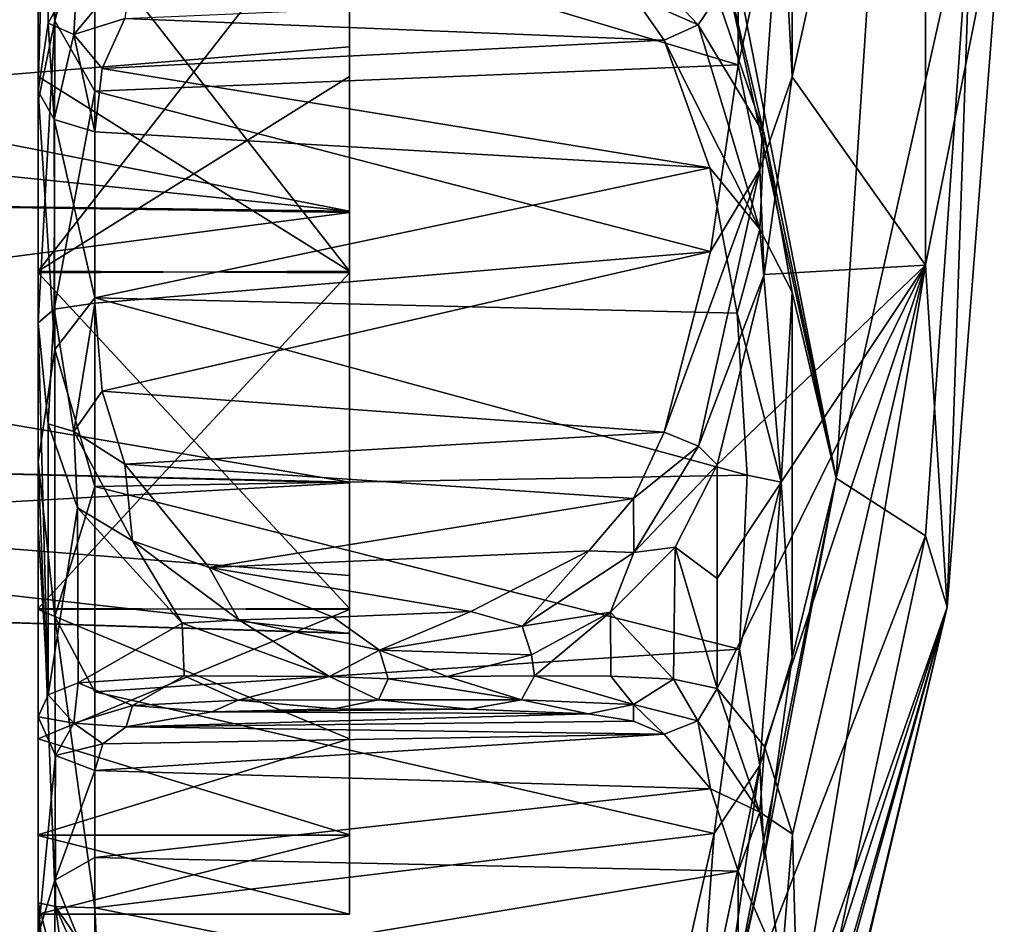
# Model space of a CAD drawing. Extents: x -207 to 207, y 0 to 988.
# Tile 136 of 144: x 83 to 96, y 669 to 681. Entities that reach past the tile are written whole.
import ezdxf

# ---------------------------------------------------------------- set-up
doc = ezdxf.new("R2010")
doc.units = 0
doc.header["$LTSCALE"] = 127.314815
for name, color, linetype in [('456', 7, 'CONTINUOUS'), ('459', 7, 'CONTINUOUS'), ('460', 7, 'CONTINUOUS'), ('468', 7, 'CONTINUOUS'), ('469', 7, 'CONTINUOUS'), ('470', 7, 'CONTINUOUS'), ('477', 7, 'CONTINUOUS'), ('478', 7, 'CONTINUOUS'), ('479', 7, 'CONTINUOUS'), ('480', 7, 'CONTINUOUS'), ('481', 7, 'CONTINUOUS'), ('485', 7, 'CONTINUOUS'), ('486', 7, 'CONTINUOUS'), ('487', 7, 'CONTINUOUS'), ('489', 7, 'CONTINUOUS'), ('505', 7, 'CONTINUOUS'), ('506', 7, 'CONTINUOUS'), ('507', 7, 'CONTINUOUS'), ('508', 7, 'CONTINUOUS'), ('509', 7, 'CONTINUOUS'), ('511', 7, 'CONTINUOUS'), ('512', 7, 'CONTINUOUS'), ('520', 7, 'CONTINUOUS')]:
    doc.layers.add(name, color=color, linetype=linetype)

msp = doc.modelspace()

# ---------------------------------------------------------------- linework, layer by layer
at = {"layer": '456', "color": 7, "linetype": 'CONTINUOUS'}
for points in [[(93.646, 685.717, -281.294), (93.496, 683.008, -281.113), (93.643, 680.25, -281.289), (93.646, 685.717, -281.294)], [(92.917, 680.413, -280.761), (93.496, 683.008, -281.113), (92.918, 685.567, -280.764), (92.917, 680.413, -280.761)], [(93.21, 679.002, -280.635), (93.496, 683.008, -281.113), (92.917, 680.413, -280.761), (93.21, 679.002, -280.635)], [(93.496, 683.008, -281.113), (93.21, 679.002, -280.635), (93.643, 680.25, -281.289), (93.496, 683.008, -281.113)], [(92.547, 677.9, -280.164), (93.21, 679.002, -280.635), (92.917, 680.413, -280.761), (92.547, 677.9, -280.164)], [(93.643, 680.25, -281.289), (93.21, 679.002, -280.635), (93.268, 677.59, -280.655), (93.643, 680.25, -281.289)], [(92.385, 675.281, -279.259), (93.21, 679.002, -280.635), (91.922, 675.469, -279.165), (92.385, 675.281, -279.259)], [(91.922, 675.469, -279.165), (93.21, 679.002, -280.635), (92.547, 677.9, -280.164), (91.922, 675.469, -279.165)], [(93.21, 679.002, -280.635), (92.385, 675.281, -279.259), (93.268, 677.59, -280.655), (93.21, 679.002, -280.635)], [(92.638, 675.03, -279.602), (93.268, 677.59, -280.655), (92.385, 675.281, -279.259), (92.638, 675.03, -279.602)]]:
    msp.add_3dface(points, dxfattribs=at)
at = {"layer": '459', "color": 7, "linetype": 'CONTINUOUS'}
for points in [[(93.646, 685.717, -281.294), (93.643, 680.25, -281.289), (95.44, 688.278, -289.665), (93.646, 685.717, -281.294)], [(93.643, 680.25, -281.289), (95.439, 677.718, -289.665), (95.44, 688.278, -289.665), (93.643, 680.25, -281.289)], [(95.439, 677.718, -289.665), (96.5, 683, -300), (95.44, 688.278, -289.665), (95.439, 677.718, -289.665)], [(95.733, 673.117, -300), (96.5, 683, -300), (95.439, 677.718, -289.665), (95.733, 673.117, -300)], [(93.643, 680.25, -281.289), (93.268, 677.59, -280.655), (95.439, 677.718, -289.665), (93.643, 680.25, -281.289)], [(93.268, 677.59, -280.655), (92.638, 675.03, -279.602), (95.439, 677.718, -289.665), (93.268, 677.59, -280.655)], [(95.439, 677.718, -289.665), (92.638, 675.03, -279.602), (92.638, 673.499, -280.268), (95.439, 677.718, -289.665)], [(93.271, 671.242, -283.727), (95.439, 677.718, -289.665), (92.638, 672.021, -281.051), (93.271, 671.242, -283.727)], [(92.638, 672.021, -281.051), (95.439, 677.718, -289.665), (92.638, 673.499, -280.268), (92.638, 672.021, -281.051)], [(93.648, 670.063, -286.224), (95.439, 677.718, -289.665), (93.271, 671.242, -283.727), (93.648, 670.063, -286.224)], [(93.722, 667.408, -289.754), (95.439, 677.718, -289.665), (93.648, 670.063, -286.224), (93.722, 667.408, -289.754)], [(93.722, 667.408, -289.754), (95.733, 673.117, -300), (95.439, 677.718, -289.665), (93.722, 667.408, -289.754)], [(93.449, 663.472, -300), (95.733, 673.117, -300), (93.268, 664.504, -292.167), (93.449, 663.472, -300)], [(93.268, 664.504, -292.167), (95.733, 673.117, -300), (93.643, 666.655, -290.485), (93.268, 664.504, -292.167)], [(93.643, 666.655, -290.485), (95.733, 673.117, -300), (93.722, 667.408, -289.754), (93.643, 666.655, -290.485)]]:
    msp.add_3dface(points, dxfattribs=at)
at = {"layer": '460', "color": 7, "linetype": 'CONTINUOUS'}
for points in [[(94.772, 683, -314.774), (94.237, 674.851, -314.774), (92.638, 683, -321.9), (94.772, 683, -314.774)], [(92.638, 683, -321.9), (94.237, 674.851, -314.774), (92.638, 682.164, -321.884), (92.638, 683, -321.9)], [(96.067, 683, -307.434), (95.438, 674.075, -307.434), (94.237, 674.851, -314.774), (96.067, 683, -307.434)], [(94.772, 683, -314.774), (96.067, 683, -307.434), (94.237, 674.851, -314.774), (94.772, 683, -314.774)], [(96.067, 683, -307.434), (95.733, 673.117, -300), (95.438, 674.075, -307.434), (96.067, 683, -307.434)], [(96.5, 683, -300), (95.733, 673.117, -300), (96.067, 683, -307.434), (96.5, 683, -300)], [(92.638, 682.164, -321.884), (94.237, 674.851, -314.774), (93.268, 679.478, -319.774), (92.638, 682.164, -321.884)], [(92.638, 681.33, -321.836), (92.638, 682.164, -321.884), (93.268, 679.478, -319.774), (92.638, 681.33, -321.836)], [(93.268, 679.478, -319.774), (94.237, 674.851, -314.774), (93.644, 677.355, -318.048), (93.268, 679.478, -319.774)], [(93.644, 677.355, -318.048), (94.237, 674.851, -314.774), (93.646, 672.435, -315.674), (93.644, 677.355, -318.048)], [(94.237, 674.851, -314.774), (95.438, 674.075, -307.434), (92.638, 666.838, -314.778), (94.237, 674.851, -314.774)], [(94.237, 674.851, -314.774), (92.638, 666.838, -314.778), (93.269, 669.741, -315.082), (94.237, 674.851, -314.774)], [(93.646, 672.435, -315.674), (94.237, 674.851, -314.774), (93.269, 669.741, -315.082), (93.646, 672.435, -315.674)], [(95.438, 674.075, -307.434), (93.584, 665.4, -307.427), (92.638, 666.838, -314.778), (95.438, 674.075, -307.434)], [(95.438, 674.075, -307.434), (95.733, 673.117, -300), (93.584, 665.4, -307.427), (95.438, 674.075, -307.434)], [(95.733, 673.117, -300), (93.449, 663.472, -300), (93.77, 664.918, -303.9), (95.733, 673.117, -300)], [(93.584, 665.4, -307.427), (95.733, 673.117, -300), (93.77, 664.918, -303.9), (93.584, 665.4, -307.427)], [(93.269, 669.741, -315.082), (92.638, 666.838, -314.778), (92.638, 666.969, -314.92), (93.269, 669.741, -315.082)]]:
    msp.add_3dface(points, dxfattribs=at)
at = {"layer": '468', "color": 7, "linetype": 'CONTINUOUS'}
for points in [[(91.513, 681.866, -323.445), (92.38, 680.951, -322.038), (91.508, 681.338, -322.865), (91.513, 681.866, -323.445)], [(91.513, 681.866, -323.445), (92.638, 681.33, -321.836), (92.38, 680.951, -322.038), (91.513, 681.866, -323.445)], [(83.979, 680.82, -321.857), (84.027, 681.692, -322.415), (84.77, 681.77, -323.283), (83.979, 680.82, -321.857)], [(83.979, 680.82, -321.857), (84.77, 681.77, -323.283), (84.664, 681.034, -322.429), (83.979, 680.82, -321.857)], [(83.632, 680.975, -321.301), (84.027, 681.692, -322.415), (83.979, 680.82, -321.857), (83.632, 680.975, -321.301)], [(92.38, 680.951, -322.038), (91.922, 680.745, -322.039), (91.508, 681.338, -322.865), (92.38, 680.951, -322.038)], [(83.5, 680.059, -320.074), (83.632, 680.975, -321.301), (83.715, 679.677, -320.443), (83.5, 680.059, -320.074)], [(83.715, 679.677, -320.443), (83.632, 680.975, -321.301), (83.979, 680.82, -321.857), (83.715, 679.677, -320.443)], [(84.362, 680.362, -321.558), (83.979, 680.82, -321.857), (84.664, 681.034, -322.429), (84.362, 680.362, -321.558)], [(83.715, 679.677, -320.443), (83.979, 680.82, -321.857), (84.262, 679.51, -320.603), (83.715, 679.677, -320.443)], [(84.262, 679.51, -320.603), (83.979, 680.82, -321.857), (84.362, 680.362, -321.558), (84.262, 679.51, -320.603)]]:
    msp.add_3dface(points, dxfattribs=at)
at = {"layer": '469', "color": 7, "linetype": 'CONTINUOUS'}
for points in [[(92.638, 681.33, -321.836), (93.268, 679.478, -319.774), (92.38, 680.951, -322.038), (92.638, 681.33, -321.836)], [(91.922, 680.745, -322.039), (92.38, 680.951, -322.038), (93.21, 678.2, -319.182), (91.922, 680.745, -322.039)], [(92.38, 680.951, -322.038), (93.268, 679.478, -319.774), (93.21, 678.2, -319.182), (92.38, 680.951, -322.038)], [(91.922, 680.745, -322.039), (93.21, 678.2, -319.182), (92.536, 679.027, -320.122), (91.922, 680.745, -322.039)], [(93.268, 679.478, -319.774), (93.644, 677.355, -318.048), (93.21, 678.2, -319.182), (93.268, 679.478, -319.774)], [(92.536, 679.027, -320.122), (93.21, 678.2, -319.182), (92.906, 677.072, -318.518), (92.536, 679.027, -320.122)], [(93.21, 678.2, -319.182), (93.496, 674.799, -317.013), (92.906, 677.072, -318.518), (93.21, 678.2, -319.182)], [(93.644, 677.355, -318.048), (93.496, 674.799, -317.013), (93.21, 678.2, -319.182), (93.644, 677.355, -318.048)], [(93.644, 677.355, -318.048), (93.646, 672.435, -315.674), (93.496, 674.799, -317.013), (93.644, 677.355, -318.048)], [(92.906, 677.072, -318.518), (93.496, 674.799, -317.013), (93.041, 674.89, -317.225), (92.906, 677.072, -318.518)], [(93.041, 674.89, -317.225), (93.496, 674.799, -317.013), (92.938, 672.549, -316.282), (93.041, 674.89, -317.225)], [(93.496, 674.799, -317.013), (93.209, 670.984, -315.71), (92.938, 672.549, -316.282), (93.496, 674.799, -317.013)], [(93.646, 672.435, -315.674), (93.209, 670.984, -315.71), (93.496, 674.799, -317.013), (93.646, 672.435, -315.674)], [(92.938, 672.549, -316.282), (93.209, 670.984, -315.71), (92.597, 670.068, -315.699), (92.938, 672.549, -316.282)], [(93.646, 672.435, -315.674), (93.269, 669.741, -315.082), (93.209, 670.984, -315.71), (93.646, 672.435, -315.674)], [(92.638, 666.969, -314.92), (92.374, 667.049, -315.347), (93.209, 670.984, -315.71), (92.638, 666.969, -314.92)], [(93.209, 670.984, -315.71), (92.374, 667.049, -315.347), (92.597, 670.068, -315.699), (93.209, 670.984, -315.71)], [(93.269, 669.741, -315.082), (92.638, 666.969, -314.92), (93.209, 670.984, -315.71), (93.269, 669.741, -315.082)], [(92.597, 670.068, -315.699), (92.374, 667.049, -315.347), (92.015, 667.509, -315.501), (92.597, 670.068, -315.699)]]:
    msp.add_3dface(points, dxfattribs=at)
at = {"layer": '470', "color": 7, "linetype": 'CONTINUOUS'}
for points in [[(83.731, 669.088, -315.36), (83.978, 667.27, -315.332), (83.5, 669.139, -314.816), (83.731, 669.088, -315.36)], [(83.5, 669.139, -314.816), (83.978, 667.27, -315.332), (83.634, 667.599, -314.865), (83.5, 669.139, -314.816)], [(83.978, 667.27, -315.332), (83.731, 669.088, -315.36), (84.417, 667.509, -315.501), (83.978, 667.27, -315.332)], [(84.417, 667.509, -315.501), (83.731, 669.088, -315.36), (84.3, 668.255, -315.518), (84.417, 667.509, -315.501)], [(84.262, 669.068, -315.574), (84.3, 668.255, -315.518), (83.731, 669.088, -315.36), (84.262, 669.068, -315.574)]]:
    msp.add_3dface(points, dxfattribs=at)
at = {"layer": '477', "color": 7, "linetype": 'CONTINUOUS'}
for points in [[(92.638, 672.021, -281.051), (92.374, 671.588, -281.034), (93.209, 670.358, -284.79), (92.638, 672.021, -281.051)], [(93.271, 671.242, -283.727), (92.638, 672.021, -281.051), (93.209, 670.358, -284.79), (93.271, 671.242, -283.727)], [(92.374, 671.588, -281.034), (91.922, 671.406, -281.122), (92.547, 670.671, -283.645), (92.374, 671.588, -281.034)], [(93.209, 670.358, -284.79), (92.374, 671.588, -281.034), (92.547, 670.671, -283.645), (93.209, 670.358, -284.79)], [(93.648, 670.063, -286.224), (93.271, 671.242, -283.727), (93.209, 670.358, -284.79), (93.648, 670.063, -286.224)], [(92.918, 669.561, -285.999), (93.209, 670.358, -284.79), (92.547, 670.671, -283.645), (92.918, 669.561, -285.999)], [(93.496, 668.238, -288.218), (93.209, 670.358, -284.79), (92.918, 669.561, -285.999), (93.496, 668.238, -288.218)], [(93.648, 670.063, -286.224), (93.209, 670.358, -284.79), (93.496, 668.238, -288.218), (93.648, 670.063, -286.224)], [(93.722, 667.408, -289.754), (93.648, 670.063, -286.224), (93.496, 668.238, -288.218), (93.722, 667.408, -289.754)], [(92.917, 666.346, -290.027), (93.496, 668.238, -288.218), (92.918, 669.561, -285.999), (92.917, 666.346, -290.027)]]:
    msp.add_3dface(points, dxfattribs=at)
at = {"layer": '478', "color": 7, "linetype": 'CONTINUOUS'}
for points in [[(84.036, 672.098, -280.351), (84.767, 671.79, -279.559), (85.462, 672.192, -278.443), (84.036, 672.098, -280.351)], [(84.767, 671.79, -279.559), (86.191, 671.865, -278.267), (85.462, 672.192, -278.443), (84.767, 671.79, -279.559)], [(86.191, 671.865, -278.267), (87.419, 672.182, -277.536), (85.462, 672.192, -278.443), (86.191, 671.865, -278.267)], [(88.078, 671.87, -277.738), (87.419, 672.182, -277.536), (86.191, 671.865, -278.267), (88.078, 671.87, -277.738)], [(88.208, 672.153, -277.476), (87.419, 672.182, -277.536), (88.078, 671.87, -277.738), (88.208, 672.153, -277.476)], [(89.003, 672.182, -277.536), (88.208, 672.153, -277.476), (90.002, 671.867, -278.147), (89.003, 672.182, -277.536)], [(90.179, 672.19, -277.936), (89.003, 672.182, -277.536), (90.002, 671.867, -278.147), (90.179, 672.19, -277.936)], [(91.508, 671.807, -279.363), (90.179, 672.19, -277.936), (90.002, 671.867, -278.147), (91.508, 671.807, -279.363)], [(91.207, 672.189, -278.657), (90.179, 672.19, -277.936), (91.508, 671.807, -279.363), (91.207, 672.189, -278.657)], [(92.049, 672.148, -279.697), (91.207, 672.189, -278.657), (91.508, 671.807, -279.363), (92.049, 672.148, -279.697)], [(83.634, 671.934, -281.677), (83.978, 671.553, -281.253), (84.036, 672.098, -280.351), (83.634, 671.934, -281.677)], [(83.978, 671.553, -281.253), (84.767, 671.79, -279.559), (84.036, 672.098, -280.351), (83.978, 671.553, -281.253)], [(90.002, 671.867, -278.147), (88.208, 672.153, -277.476), (88.078, 671.87, -277.738), (90.002, 671.867, -278.147)], [(92.374, 671.588, -281.034), (92.049, 672.148, -279.697), (91.508, 671.807, -279.363), (92.374, 671.588, -281.034)], [(92.374, 671.588, -281.034), (92.638, 672.021, -281.051), (92.049, 672.148, -279.697), (92.374, 671.588, -281.034)], [(83.5, 671.64, -283.19), (83.978, 671.553, -281.253), (83.634, 671.934, -281.677), (83.5, 671.64, -283.19)], [(84.767, 671.79, -279.559), (83.978, 671.553, -281.253), (84.683, 671.505, -280.597), (84.767, 671.79, -279.559)], [(85.837, 671.705, -278.998), (84.767, 671.79, -279.559), (84.683, 671.505, -280.597), (85.837, 671.705, -278.998)], [(86.191, 671.865, -278.267), (84.767, 671.79, -279.559), (85.837, 671.705, -278.998), (86.191, 671.865, -278.267)], [(87.482, 671.746, -278.205), (86.191, 671.865, -278.267), (85.837, 671.705, -278.998), (87.482, 671.746, -278.205)], [(88.078, 671.87, -277.738), (86.191, 671.865, -278.267), (87.482, 671.746, -278.205), (88.078, 671.87, -277.738)], [(89.299, 671.743, -278.296), (88.078, 671.87, -277.738), (87.482, 671.746, -278.205), (89.299, 671.743, -278.296)], [(90.002, 671.867, -278.147), (88.078, 671.87, -277.738), (89.299, 671.743, -278.296), (90.002, 671.867, -278.147)], [(90.904, 671.679, -279.297), (90.002, 671.867, -278.147), (89.299, 671.743, -278.296), (90.904, 671.679, -279.297)], [(91.508, 671.807, -279.363), (90.002, 671.867, -278.147), (90.904, 671.679, -279.297), (91.508, 671.807, -279.363)], [(91.509, 671.581, -280.124), (91.508, 671.807, -279.363), (90.904, 671.679, -279.297), (91.509, 671.581, -280.124)], [(91.922, 671.406, -281.122), (92.374, 671.588, -281.034), (91.508, 671.807, -279.363), (91.922, 671.406, -281.122)], [(91.922, 671.406, -281.122), (91.508, 671.807, -279.363), (91.509, 671.581, -280.124), (91.922, 671.406, -281.122)], [(83.731, 671.121, -283.019), (83.978, 671.553, -281.253), (83.5, 671.64, -283.19), (83.731, 671.121, -283.019)], [(83.978, 671.553, -281.253), (83.731, 671.121, -283.019), (84.367, 671.276, -281.695), (83.978, 671.553, -281.253)], [(84.683, 671.505, -280.597), (83.978, 671.553, -281.253), (84.367, 671.276, -281.695), (84.683, 671.505, -280.597)], [(84.262, 670.916, -282.951), (84.367, 671.276, -281.695), (83.731, 671.121, -283.019), (84.262, 670.916, -282.951)]]:
    msp.add_3dface(points, dxfattribs=at)
at = {"layer": '479', "color": 7, "linetype": 'CONTINUOUS'}
for points in [[(83.715, 677.125, -280.14), (83.5, 676.94, -280.637), (83.632, 675.583, -279.929), (83.715, 677.125, -280.14)], [(83.979, 675.481, -279.361), (83.715, 677.125, -280.14), (83.632, 675.583, -279.929), (83.979, 675.481, -279.361)], [(83.715, 677.125, -280.14), (83.979, 675.481, -279.361), (84.262, 677.205, -279.923), (83.715, 677.125, -280.14)], [(84.262, 677.205, -279.923), (83.979, 675.481, -279.361), (84.362, 676.023, -279.432), (84.262, 677.205, -279.923)], [(84.362, 676.023, -279.432), (83.979, 675.481, -279.361), (84.664, 675.04, -278.939), (84.362, 676.023, -279.432)], [(84.027, 674.453, -279.237), (83.979, 675.481, -279.361), (83.632, 675.583, -279.929), (84.027, 674.453, -279.237)], [(84.77, 674.006, -278.489), (83.979, 675.481, -279.361), (84.027, 674.453, -279.237), (84.77, 674.006, -278.489)], [(83.979, 675.481, -279.361), (84.77, 674.006, -278.489), (84.664, 675.04, -278.939), (83.979, 675.481, -279.361)], [(92.385, 675.281, -279.259), (91.922, 675.469, -279.165), (91.508, 674.577, -278.678), (92.385, 675.281, -279.259)], [(91.513, 673.849, -278.385), (92.385, 675.281, -279.259), (91.508, 674.577, -278.678), (91.513, 673.849, -278.385)], [(92.638, 675.03, -279.602), (92.385, 675.281, -279.259), (91.513, 673.849, -278.385), (92.638, 675.03, -279.602)], [(84.664, 675.04, -278.939), (84.77, 674.006, -278.489), (85.8, 673.649, -278.093), (84.664, 675.04, -278.939)], [(92.638, 675.03, -279.602), (91.513, 673.849, -278.385), (92.071, 673.923, -278.877), (92.638, 675.03, -279.602)], [(90.907, 673.875, -278.243), (91.513, 673.849, -278.385), (91.508, 674.577, -278.678), (90.907, 673.875, -278.243)], [(85.436, 672.902, -278.122), (84.77, 674.006, -278.489), (84.027, 674.453, -279.237), (85.436, 672.902, -278.122)], [(86.201, 672.947, -277.74), (84.77, 674.006, -278.489), (85.436, 672.902, -278.122), (86.201, 672.947, -277.74)], [(84.77, 674.006, -278.489), (86.201, 672.947, -277.74), (85.8, 673.649, -278.093), (84.77, 674.006, -278.489)], [(92.071, 673.923, -278.877), (91.513, 673.849, -278.385), (91.199, 673.048, -278.235), (92.071, 673.923, -278.877)], [(89.319, 673.055, -277.671), (90.013, 672.86, -277.674), (90.907, 673.875, -278.243), (89.319, 673.055, -277.671)], [(90.013, 672.86, -277.674), (91.513, 673.849, -278.385), (90.907, 673.875, -278.243), (90.013, 672.86, -277.674)], [(91.513, 673.849, -278.385), (90.013, 672.86, -277.674), (91.199, 673.048, -278.235), (91.513, 673.849, -278.385)], [(85.8, 673.649, -278.093), (86.201, 672.947, -277.74), (87.467, 672.979, -277.614), (85.8, 673.649, -278.093)], [(86.201, 672.947, -277.74), (88.094, 672.535, -277.418), (87.467, 672.979, -277.614), (86.201, 672.947, -277.74)], [(87.467, 672.979, -277.614), (88.094, 672.535, -277.418), (89.319, 673.055, -277.671), (87.467, 672.979, -277.614)], [(88.094, 672.535, -277.418), (90.013, 672.86, -277.674), (89.319, 673.055, -277.671), (88.094, 672.535, -277.418)], [(91.199, 673.048, -278.235), (90.013, 672.86, -277.674), (90.137, 672.473, -277.779), (91.199, 673.048, -278.235)], [(87.419, 672.182, -277.536), (86.201, 672.947, -277.74), (85.436, 672.902, -278.122), (87.419, 672.182, -277.536)], [(86.201, 672.947, -277.74), (87.419, 672.182, -277.536), (88.094, 672.535, -277.418), (86.201, 672.947, -277.74)], [(90.013, 672.86, -277.674), (88.094, 672.535, -277.418), (90.137, 672.473, -277.779), (90.013, 672.86, -277.674)], [(87.419, 672.182, -277.536), (88.208, 672.153, -277.476), (88.094, 672.535, -277.418), (87.419, 672.182, -277.536)], [(88.208, 672.153, -277.476), (89.003, 672.182, -277.536), (88.094, 672.535, -277.418), (88.208, 672.153, -277.476)], [(88.094, 672.535, -277.418), (89.003, 672.182, -277.536), (90.137, 672.473, -277.779), (88.094, 672.535, -277.418)]]:
    msp.add_3dface(points, dxfattribs=at)
at = {"layer": '480', "color": 7, "linetype": 'CONTINUOUS'}
for points in [[(83.5, 676.94, -280.637), (83.634, 671.934, -281.677), (83.632, 675.583, -279.929), (83.5, 676.94, -280.637)], [(83.634, 671.934, -281.677), (83.5, 676.94, -280.637), (83.5, 674.197, -281.721), (83.634, 671.934, -281.677)], [(83.634, 671.934, -281.677), (84.027, 674.453, -279.237), (83.632, 675.583, -279.929), (83.634, 671.934, -281.677)], [(83.634, 671.934, -281.677), (84.036, 672.098, -280.351), (84.027, 674.453, -279.237), (83.634, 671.934, -281.677)], [(84.036, 672.098, -280.351), (85.436, 672.902, -278.122), (84.027, 674.453, -279.237), (84.036, 672.098, -280.351)], [(83.5, 671.64, -283.19), (83.634, 671.934, -281.677), (83.5, 674.197, -281.721), (83.5, 671.64, -283.19)], [(84.036, 672.098, -280.351), (85.462, 672.192, -278.443), (85.436, 672.902, -278.122), (84.036, 672.098, -280.351)], [(85.462, 672.192, -278.443), (87.419, 672.182, -277.536), (85.436, 672.902, -278.122), (85.462, 672.192, -278.443)]]:
    msp.add_3dface(points, dxfattribs=at)
at = {"layer": '481', "color": 7, "linetype": 'CONTINUOUS'}
for points in [[(83.5, 681.525, -320.235), (83.5, 680.059, -320.074), (83.5, 683, -314.015), (83.5, 681.525, -320.235)], [(83.5, 683, -314.015), (83.5, 680.059, -320.074), (83.5, 677.638, -312.949), (83.5, 683, -314.015)], [(83.5, 679.922, -281.451), (83.5, 683, -281.725), (83.5, 680.254, -286.256), (83.5, 679.922, -281.451)], [(83.5, 680.254, -286.256), (83.5, 683, -281.725), (83.5, 683, -285.985), (83.5, 680.254, -286.256)], [(83.5, 677.615, -287.06), (83.5, 679.922, -281.451), (83.5, 680.254, -286.256), (83.5, 677.615, -287.06)], [(83.5, 680.059, -320.074), (83.5, 675.071, -316.465), (83.5, 677.638, -312.949), (83.5, 680.059, -320.074)], [(83.5, 676.94, -280.637), (83.5, 679.922, -281.451), (83.5, 677.615, -287.06), (83.5, 676.94, -280.637)], [(83.5, 677.638, -312.949), (83.5, 675.071, -316.465), (83.5, 673.096, -309.916), (83.5, 677.638, -312.949)], [(83.5, 673.084, -290.096), (83.5, 676.94, -280.637), (83.5, 677.615, -287.06), (83.5, 673.084, -290.096)], [(83.5, 674.197, -281.721), (83.5, 676.94, -280.637), (83.5, 673.084, -290.096), (83.5, 674.197, -281.721)], [(83.5, 675.071, -316.465), (83.5, 669.139, -314.816), (83.5, 673.096, -309.916), (83.5, 675.071, -316.465)], [(83.5, 671.64, -283.19), (83.5, 674.197, -281.721), (83.5, 673.084, -290.096), (83.5, 671.64, -283.19)], [(83.5, 673.096, -309.916), (83.5, 669.139, -314.816), (83.5, 671.344, -307.782), (83.5, 673.096, -309.916)], [(83.5, 670.051, -294.639), (83.5, 671.64, -283.19), (83.5, 673.084, -290.096), (83.5, 670.051, -294.639)], [(83.5, 668.712, -288.606), (83.5, 671.64, -283.19), (83.5, 668.985, -299.985), (83.5, 668.712, -288.606)], [(83.5, 668.985, -299.985), (83.5, 671.64, -283.19), (83.5, 670.051, -294.639), (83.5, 668.985, -299.985)], [(83.5, 671.344, -307.782), (83.5, 669.139, -314.816), (83.5, 670.045, -305.348), (83.5, 671.344, -307.782)], [(83.5, 670.045, -305.348), (83.5, 669.139, -314.816), (83.5, 668.985, -299.985), (83.5, 670.045, -305.348)], [(83.5, 669.139, -314.816), (83.5, 667.138, -312.65), (83.5, 668.985, -299.985), (83.5, 669.139, -314.816)], [(83.5, 667.138, -312.65), (83.5, 668.712, -288.606), (83.5, 668.985, -299.985), (83.5, 667.138, -312.65)]]:
    msp.add_3dface(points, dxfattribs=at)
at = {"layer": '485', "color": 7, "linetype": 'CONTINUOUS'}
msp.add_3dface([(83.5, 669.139, -314.816), (83.634, 667.599, -314.865), (83.5, 667.138, -312.65), (83.5, 669.139, -314.816)], dxfattribs=at)
at = {"layer": '486', "color": 7, "linetype": 'CONTINUOUS'}
for points in [[(83.5, 680.059, -320.074), (83.715, 679.677, -320.443), (83.723, 676.583, -317.923), (83.5, 680.059, -320.074)], [(83.5, 675.071, -316.465), (83.5, 680.059, -320.074), (83.723, 676.583, -317.923), (83.5, 675.071, -316.465)], [(83.715, 679.677, -320.443), (84.262, 679.51, -320.603), (84.262, 677.279, -318.665), (83.715, 679.677, -320.443)], [(83.723, 676.583, -317.923), (83.715, 679.677, -320.443), (84.262, 677.279, -318.665), (83.723, 676.583, -317.923)], [(84.262, 674.74, -317.152), (83.723, 676.583, -317.923), (84.262, 677.279, -318.665), (84.262, 674.74, -317.152)], [(83.723, 672.989, -316.192), (83.5, 675.071, -316.465), (83.723, 676.583, -317.923), (83.723, 672.989, -316.192)], [(83.723, 672.989, -316.192), (83.723, 676.583, -317.923), (84.262, 674.74, -317.152), (83.723, 672.989, -316.192)], [(83.731, 669.088, -315.36), (83.5, 669.139, -314.816), (83.5, 675.071, -316.465), (83.731, 669.088, -315.36)], [(83.731, 669.088, -315.36), (83.5, 675.071, -316.465), (83.723, 672.989, -316.192), (83.731, 669.088, -315.36)], [(84.262, 671.974, -316.111), (83.723, 672.989, -316.192), (84.262, 674.74, -317.152), (84.262, 671.974, -316.111)], [(84.262, 669.068, -315.574), (83.731, 669.088, -315.36), (83.723, 672.989, -316.192), (84.262, 669.068, -315.574)], [(84.262, 669.068, -315.574), (83.723, 672.989, -316.192), (84.262, 671.974, -316.111), (84.262, 669.068, -315.574)]]:
    msp.add_3dface(points, dxfattribs=at)
at = {"layer": '487', "color": 7, "linetype": 'CONTINUOUS'}
for points in [[(91.922, 680.745, -322.039), (84.664, 681.034, -322.429), (91.508, 681.338, -322.865), (91.922, 680.745, -322.039)], [(91.922, 680.745, -322.039), (84.362, 680.362, -321.558), (84.664, 681.034, -322.429), (91.922, 680.745, -322.039)], [(84.362, 680.362, -321.558), (91.922, 680.745, -322.039), (92.536, 679.027, -320.122), (84.362, 680.362, -321.558)], [(84.262, 679.51, -320.603), (84.362, 680.362, -321.558), (92.536, 679.027, -320.122), (84.262, 679.51, -320.603)], [(84.262, 679.51, -320.603), (92.536, 679.027, -320.122), (84.262, 677.279, -318.665), (84.262, 679.51, -320.603)], [(92.536, 679.027, -320.122), (92.906, 677.072, -318.518), (84.262, 677.279, -318.665), (92.536, 679.027, -320.122)], [(92.906, 677.072, -318.518), (93.041, 674.89, -317.225), (84.262, 677.279, -318.665), (92.906, 677.072, -318.518)], [(93.041, 674.89, -317.225), (84.262, 674.74, -317.152), (84.262, 677.279, -318.665), (93.041, 674.89, -317.225)], [(93.041, 674.89, -317.225), (92.938, 672.549, -316.282), (84.262, 674.74, -317.152), (93.041, 674.89, -317.225)], [(92.938, 672.549, -316.282), (84.262, 671.974, -316.111), (84.262, 674.74, -317.152), (92.938, 672.549, -316.282)], [(92.938, 672.549, -316.282), (92.597, 670.068, -315.699), (84.262, 671.974, -316.111), (92.938, 672.549, -316.282)], [(92.597, 670.068, -315.699), (84.262, 669.068, -315.574), (84.262, 671.974, -316.111), (92.597, 670.068, -315.699)], [(92.597, 670.068, -315.699), (92.015, 667.509, -315.501), (84.262, 669.068, -315.574), (92.597, 670.068, -315.699)], [(92.015, 667.509, -315.501), (84.3, 668.255, -315.518), (84.262, 669.068, -315.574), (92.015, 667.509, -315.501)]]:
    msp.add_3dface(points, dxfattribs=at)
at = {"layer": '489', "color": 7, "linetype": 'CONTINUOUS'}
for points in [[(83.634, 685.02, -321.309), (83.632, 680.975, -321.301), (83.5, 680.059, -320.074), (83.634, 685.02, -321.309)], [(83.634, 685.02, -321.309), (83.5, 680.059, -320.074), (83.5, 681.525, -320.235), (83.634, 685.02, -321.309)], [(83.634, 685.02, -321.309), (84.027, 681.692, -322.415), (83.632, 680.975, -321.301), (83.634, 685.02, -321.309)]]:
    msp.add_3dface(points, dxfattribs=at)
at = {"layer": '505', "color": 7, "linetype": 'CONTINUOUS'}
for points in [[(83.723, 684.995, -281.068), (83.5, 683, -281.725), (83.723, 681.005, -281.068), (83.723, 684.995, -281.068)], [(83.723, 684.995, -281.068), (83.723, 681.005, -281.068), (84.262, 683, -280.963), (83.723, 684.995, -281.068)], [(83.5, 683, -281.725), (83.5, 679.922, -281.451), (83.723, 681.005, -281.068), (83.5, 683, -281.725)], [(84.262, 683, -280.963), (83.723, 681.005, -281.068), (84.262, 680.056, -280.701), (84.262, 683, -280.963)], [(83.5, 676.94, -280.637), (83.715, 677.125, -280.14), (83.723, 681.005, -281.068), (83.5, 676.94, -280.637)], [(83.5, 679.922, -281.451), (83.5, 676.94, -280.637), (83.723, 681.005, -281.068), (83.5, 679.922, -281.451)], [(83.723, 681.005, -281.068), (83.715, 677.125, -280.14), (84.262, 680.056, -280.701), (83.723, 681.005, -281.068)], [(83.715, 677.125, -280.14), (84.262, 677.205, -279.923), (84.262, 680.056, -280.701), (83.715, 677.125, -280.14)]]:
    msp.add_3dface(points, dxfattribs=at)
at = {"layer": '506', "color": 7, "linetype": 'CONTINUOUS'}
for points in [[(92.917, 680.413, -280.761), (92.918, 685.567, -280.764), (84.262, 683, -280.963), (92.917, 680.413, -280.761)], [(92.917, 680.413, -280.761), (84.262, 683, -280.963), (84.262, 680.056, -280.701), (92.917, 680.413, -280.761)], [(92.547, 677.9, -280.164), (92.917, 680.413, -280.761), (84.262, 680.056, -280.701), (92.547, 677.9, -280.164)], [(84.262, 677.205, -279.923), (92.547, 677.9, -280.164), (84.262, 680.056, -280.701), (84.262, 677.205, -279.923)], [(92.547, 677.9, -280.164), (84.262, 677.205, -279.923), (84.362, 676.023, -279.432), (92.547, 677.9, -280.164)], [(91.922, 675.469, -279.165), (92.547, 677.9, -280.164), (84.362, 676.023, -279.432), (91.922, 675.469, -279.165)], [(91.922, 675.469, -279.165), (84.362, 676.023, -279.432), (84.664, 675.04, -278.939), (91.922, 675.469, -279.165)], [(91.922, 675.469, -279.165), (84.664, 675.04, -278.939), (91.508, 674.577, -278.678), (91.922, 675.469, -279.165)], [(84.664, 675.04, -278.939), (85.8, 673.649, -278.093), (91.508, 674.577, -278.678), (84.664, 675.04, -278.939)], [(85.8, 673.649, -278.093), (90.907, 673.875, -278.243), (91.508, 674.577, -278.678), (85.8, 673.649, -278.093)], [(85.8, 673.649, -278.093), (89.319, 673.055, -277.671), (90.907, 673.875, -278.243), (85.8, 673.649, -278.093)], [(85.8, 673.649, -278.093), (87.467, 672.979, -277.614), (89.319, 673.055, -277.671), (85.8, 673.649, -278.093)]]:
    msp.add_3dface(points, dxfattribs=at)
at = {"layer": '507', "color": 7, "linetype": 'CONTINUOUS'}
for points in [[(83.731, 671.121, -283.019), (83.5, 671.64, -283.19), (83.5, 668.712, -288.606), (83.731, 671.121, -283.019)], [(83.731, 671.121, -283.019), (83.5, 668.712, -288.606), (83.723, 669.442, -286.637), (83.731, 671.121, -283.019)], [(84.262, 670.916, -282.951), (83.731, 671.121, -283.019), (83.723, 669.442, -286.637), (84.262, 670.916, -282.951)], [(84.262, 670.916, -282.951), (83.723, 669.442, -286.637), (84.262, 669.747, -285.666), (84.262, 670.916, -282.951)], [(84.262, 669.747, -285.666), (83.723, 669.442, -286.637), (84.262, 668.116, -288.131), (84.262, 669.747, -285.666)], [(83.723, 669.442, -286.637), (83.5, 668.712, -288.606), (83.723, 666.955, -289.756), (83.723, 669.442, -286.637)], [(83.723, 669.442, -286.637), (83.723, 666.955, -289.756), (84.262, 668.116, -288.131), (83.723, 669.442, -286.637)]]:
    msp.add_3dface(points, dxfattribs=at)
at = {"layer": '508', "color": 7, "linetype": 'CONTINUOUS'}
for points in [[(90.904, 671.679, -279.297), (85.837, 671.705, -278.998), (84.683, 671.505, -280.597), (90.904, 671.679, -279.297)], [(91.509, 671.581, -280.124), (90.904, 671.679, -279.297), (84.683, 671.505, -280.597), (91.509, 671.581, -280.124)], [(89.299, 671.743, -278.296), (87.482, 671.746, -278.205), (85.837, 671.705, -278.998), (89.299, 671.743, -278.296)], [(90.904, 671.679, -279.297), (89.299, 671.743, -278.296), (85.837, 671.705, -278.998), (90.904, 671.679, -279.297)], [(91.922, 671.406, -281.122), (91.509, 671.581, -280.124), (84.683, 671.505, -280.597), (91.922, 671.406, -281.122)], [(92.547, 670.671, -283.645), (91.922, 671.406, -281.122), (84.262, 670.916, -282.951), (92.547, 670.671, -283.645)], [(91.922, 671.406, -281.122), (84.367, 671.276, -281.695), (84.262, 670.916, -282.951), (91.922, 671.406, -281.122)], [(91.922, 671.406, -281.122), (84.683, 671.505, -280.597), (84.367, 671.276, -281.695), (91.922, 671.406, -281.122)], [(92.547, 670.671, -283.645), (84.262, 670.916, -282.951), (84.262, 669.747, -285.666), (92.547, 670.671, -283.645)], [(92.918, 669.561, -285.999), (92.547, 670.671, -283.645), (84.262, 669.747, -285.666), (92.918, 669.561, -285.999)], [(92.918, 669.561, -285.999), (84.262, 669.747, -285.666), (84.262, 668.116, -288.131), (92.918, 669.561, -285.999)], [(92.917, 666.346, -290.027), (92.918, 669.561, -285.999), (84.262, 668.116, -288.131), (92.917, 666.346, -290.027)]]:
    msp.add_3dface(points, dxfattribs=at)
at = {"layer": '509', "color": 7, "linetype": 'CONTINUOUS'}
for points in [[(83.5, 683, -314.015), (83.5, 677.638, -312.949), (87.689, 683, -314.015), (83.5, 683, -314.015)], [(87.689, 683, -314.015), (83.5, 677.638, -312.949), (87.689, 680.254, -313.744), (87.689, 683, -314.015)], [(83.5, 680.254, -286.256), (83.5, 683, -285.985), (87.689, 677.638, -287.051), (83.5, 680.254, -286.256)], [(87.689, 677.638, -287.051), (83.5, 683, -285.985), (87.689, 683, -285.985), (87.689, 677.638, -287.051)], [(87.689, 680.254, -313.744), (83.5, 677.638, -312.949), (87.689, 677.615, -312.94), (87.689, 680.254, -313.744)], [(83.5, 677.615, -287.06), (83.5, 680.254, -286.256), (87.689, 677.638, -287.051), (83.5, 677.615, -287.06)], [(83.5, 677.638, -312.949), (83.5, 673.096, -309.916), (87.689, 677.615, -312.94), (83.5, 677.638, -312.949)], [(87.689, 673.096, -290.084), (83.5, 677.615, -287.06), (87.689, 677.638, -287.051), (87.689, 673.096, -290.084)], [(87.689, 677.615, -312.94), (83.5, 673.096, -309.916), (87.689, 673.084, -309.904), (87.689, 677.615, -312.94)], [(83.5, 673.084, -290.096), (83.5, 677.615, -287.06), (87.689, 673.096, -290.084), (83.5, 673.084, -290.096)], [(83.5, 673.096, -309.916), (83.5, 671.344, -307.782), (87.689, 673.084, -309.904), (83.5, 673.096, -309.916)], [(87.689, 671.344, -292.218), (83.5, 673.084, -290.096), (87.689, 673.096, -290.084), (87.689, 671.344, -292.218)], [(87.689, 673.084, -309.904), (83.5, 671.344, -307.782), (87.689, 670.051, -305.361), (87.689, 673.084, -309.904)], [(83.5, 670.051, -294.639), (83.5, 673.084, -290.096), (87.689, 671.344, -292.218), (83.5, 670.051, -294.639)], [(83.5, 671.344, -307.782), (83.5, 670.045, -305.348), (87.689, 670.051, -305.361), (83.5, 671.344, -307.782)], [(87.689, 670.045, -294.652), (83.5, 670.051, -294.639), (87.689, 671.344, -292.218), (87.689, 670.045, -294.652)], [(87.689, 670.051, -305.361), (83.5, 670.045, -305.348), (87.689, 668.985, -300.015), (87.689, 670.051, -305.361)], [(83.5, 668.985, -299.985), (83.5, 670.051, -294.639), (87.689, 670.045, -294.652), (83.5, 668.985, -299.985)], [(83.5, 670.045, -305.348), (83.5, 668.985, -299.985), (87.689, 668.985, -300.015), (83.5, 670.045, -305.348)], [(87.689, 668.985, -300.015), (83.5, 668.985, -299.985), (87.689, 670.045, -294.652), (87.689, 668.985, -300.015)]]:
    msp.add_3dface(points, dxfattribs=at)
at = {"layer": '511', "color": 7, "linetype": 'CONTINUOUS'}
for points in [[(87.689, 677.638, -287.051), (87.689, 685.746, -286.256), (87.689, 688.385, -287.06), (87.689, 677.638, -287.051)], [(87.689, 677.638, -287.051), (87.689, 688.385, -287.06), (87.689, 683, -289.5), (87.689, 677.638, -287.051)], [(87.689, 683, -314.015), (87.689, 680.254, -313.744), (87.689, 688.362, -312.949), (87.689, 683, -314.015)], [(87.689, 680.254, -313.744), (87.689, 677.615, -312.94), (87.689, 688.362, -312.949), (87.689, 680.254, -313.744)], [(87.689, 688.362, -312.949), (87.689, 677.615, -312.94), (87.689, 683, -310.5), (87.689, 688.362, -312.949)], [(87.689, 677.638, -287.051), (87.689, 683, -285.985), (87.689, 685.746, -286.256), (87.689, 677.638, -287.051)], [(87.689, 677.615, -312.94), (87.689, 673.084, -309.904), (87.689, 683, -310.5), (87.689, 677.615, -312.94)], [(87.689, 683, -310.5), (87.689, 673.084, -309.904), (87.689, 678.445, -309.46), (87.689, 683, -310.5)], [(87.689, 680.653, -289.766), (87.689, 677.638, -287.051), (87.689, 683, -289.5), (87.689, 680.653, -289.766)], [(87.689, 673.096, -290.084), (87.689, 677.638, -287.051), (87.689, 680.653, -289.766), (87.689, 673.096, -290.084)], [(87.689, 678.425, -290.549), (87.689, 673.096, -290.084), (87.689, 680.653, -289.766), (87.689, 678.425, -290.549)], [(87.689, 673.084, -309.904), (87.689, 670.051, -305.361), (87.689, 678.445, -309.46), (87.689, 673.084, -309.904)], [(87.689, 678.445, -309.46), (87.689, 670.051, -305.361), (87.689, 674.798, -306.556), (87.689, 678.445, -309.46)], [(87.689, 671.344, -292.218), (87.689, 673.096, -290.084), (87.689, 678.425, -290.549), (87.689, 671.344, -292.218)], [(87.689, 674.786, -293.46), (87.689, 671.344, -292.218), (87.689, 678.425, -290.549), (87.689, 674.786, -293.46)], [(87.689, 674.798, -306.556), (87.689, 670.051, -305.361), (87.689, 673.542, -304.56), (87.689, 674.798, -306.556)], [(87.689, 670.045, -294.652), (87.689, 671.344, -292.218), (87.689, 674.786, -293.46), (87.689, 670.045, -294.652)], [(87.689, 672.764, -297.663), (87.689, 670.045, -294.652), (87.689, 674.786, -293.46), (87.689, 672.764, -297.663)], [(87.689, 670.051, -305.361), (87.689, 668.985, -300.015), (87.689, 673.542, -304.56), (87.689, 670.051, -305.361)], [(87.689, 673.542, -304.56), (87.689, 668.985, -300.015), (87.689, 672.763, -302.336), (87.689, 673.542, -304.56)], [(87.689, 668.985, -300.015), (87.689, 670.045, -294.652), (87.689, 672.764, -297.663), (87.689, 668.985, -300.015)], [(87.689, 672.763, -302.336), (87.689, 668.985, -300.015), (87.689, 672.764, -297.663), (87.689, 672.763, -302.336)]]:
    msp.add_3dface(points, dxfattribs=at)
at = {"layer": '512', "color": 7, "linetype": 'CONTINUOUS'}
for points in [[(87.689, 683, -310.5), (87.689, 678.445, -309.46), (64.5, 683, -309.75), (87.689, 683, -310.5)], [(64.5, 683, -309.75), (87.689, 678.445, -309.46), (64.5, 680.821, -309.503), (64.5, 683, -309.75)], [(87.689, 680.653, -289.766), (87.689, 683, -289.5), (64.5, 678.768, -291.217), (87.689, 680.653, -289.766)], [(87.689, 683, -289.5), (64.5, 683, -290.25), (64.5, 678.768, -291.217), (87.689, 683, -289.5)], [(64.5, 680.821, -309.503), (87.689, 678.445, -309.46), (64.5, 678.75, -308.774), (64.5, 680.821, -309.503)], [(87.689, 678.425, -290.549), (87.689, 680.653, -289.766), (64.5, 678.768, -291.217), (87.689, 678.425, -290.549)], [(64.5, 675.38, -293.918), (87.689, 678.425, -290.549), (64.5, 678.768, -291.217), (64.5, 675.38, -293.918)], [(87.689, 678.445, -309.46), (87.689, 674.798, -306.556), (64.5, 678.75, -308.774), (87.689, 678.445, -309.46)], [(64.5, 678.75, -308.774), (87.689, 674.798, -306.556), (64.5, 675.367, -306.065), (64.5, 678.75, -308.774)], [(87.689, 674.786, -293.46), (87.689, 678.425, -290.549), (64.5, 675.38, -293.918), (87.689, 674.786, -293.46)], [(64.5, 673.493, -297.835), (87.689, 674.786, -293.46), (64.5, 675.38, -293.918), (64.5, 673.493, -297.835)], [(87.689, 674.798, -306.556), (87.689, 673.542, -304.56), (64.5, 675.367, -306.065), (87.689, 674.798, -306.556)], [(87.689, 673.542, -304.56), (87.689, 672.763, -302.336), (64.5, 675.367, -306.065), (87.689, 673.542, -304.56)], [(64.5, 675.367, -306.065), (87.689, 672.763, -302.336), (64.5, 673.493, -302.161), (64.5, 675.367, -306.065)], [(87.689, 672.764, -297.663), (87.689, 674.786, -293.46), (64.5, 673.493, -297.835), (87.689, 672.764, -297.663)], [(87.689, 672.763, -302.336), (87.689, 672.764, -297.663), (64.5, 673.493, -302.161), (87.689, 672.763, -302.336)], [(64.5, 673.493, -302.161), (87.689, 672.764, -297.663), (64.5, 673.493, -297.835), (64.5, 673.493, -302.161)]]:
    msp.add_3dface(points, dxfattribs=at)
at = {"layer": '520', "color": 7, "linetype": 'CONTINUOUS'}
for points in [[(92.638, 673.499, -280.268), (92.638, 675.03, -279.602), (92.071, 673.923, -278.877), (92.638, 673.499, -280.268)], [(92.049, 672.148, -279.697), (92.071, 673.923, -278.877), (91.199, 673.048, -278.235), (92.049, 672.148, -279.697)], [(92.049, 672.148, -279.697), (92.638, 672.021, -281.051), (92.071, 673.923, -278.877), (92.049, 672.148, -279.697)], [(92.638, 672.021, -281.051), (92.638, 673.499, -280.268), (92.071, 673.923, -278.877), (92.638, 672.021, -281.051)], [(90.179, 672.19, -277.936), (91.199, 673.048, -278.235), (90.137, 672.473, -277.779), (90.179, 672.19, -277.936)], [(90.179, 672.19, -277.936), (91.207, 672.189, -278.657), (91.199, 673.048, -278.235), (90.179, 672.19, -277.936)], [(91.207, 672.189, -278.657), (92.049, 672.148, -279.697), (91.199, 673.048, -278.235), (91.207, 672.189, -278.657)], [(89.003, 672.182, -277.536), (90.179, 672.19, -277.936), (90.137, 672.473, -277.779), (89.003, 672.182, -277.536)]]:
    msp.add_3dface(points, dxfattribs=at)

doc.saveas('drawing.dxf')
